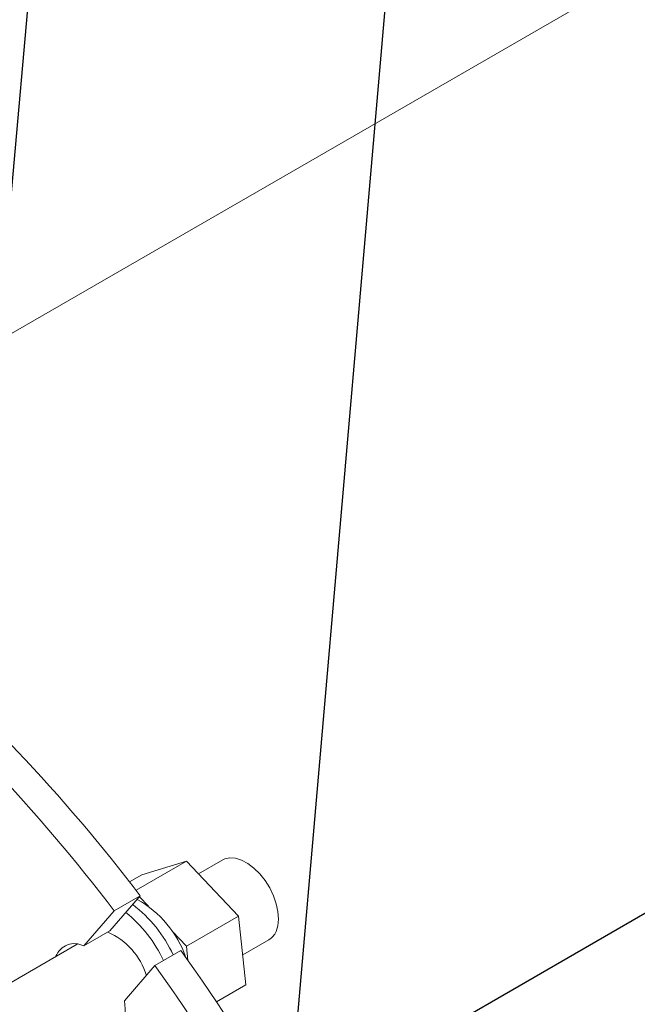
# Model space of a CAD drawing. Header units: millimetres. Extents: x 195 to 7681, y 65 to 5395.
# Tile 35 of 80: x 1154 to 1288, y 4281 to 4495. Entities that reach past the tile are written whole.
import ezdxf

# ---------------------------------------------------------------- set-up
doc = ezdxf.new("R2010")
doc.units = ezdxf.units.MM
doc.layers.add('COTAS', color=1, linetype='Continuous')
doc.dimstyles.new('SLDDIMSTYLE1', dxfattribs={"dimtxt": 0.18, "dimasz": 45.5, "dimexe": 0, "dimexo": 0.0625, "dimgap": 0, "dimtad": 0, "dimtih": 1, "dimtoh": 1, "dimdec": 0, "dimrnd": 1e-09, "dimzin": 0, "dimdsep": 46, "dimtxsty": 'Standard', "dimsah": 1, "dimcen": 0.09, "dimadec": 0, "dimazin": 0, "dimtfac": 45.5, "dimtdec": 0, "dimtofl": 0, "dimtmove": 0, "dimatfit": 3, "dimfxl": 1, "dimfrac": 2, "dimtolj": 1, "dimtzin": 0, "dimarcsym": 0})

msp = doc.modelspace()

# ---------------------------------------------------------------- linework, layer by layer
at = {"color": 7, "linetype": 'Continuous', "lineweight": 18, "ltscale": 13}
for p, q in [((1568.64, 4667.26), (1138.64, 4419.03)), ((1190.27, 4312.36), (1179.33, 4306.04)), ((1180.56, 4309.36), (1190.27, 4312.36)), ((1190.27, 4312.36), (1201.59, 4300.41)), ((1198.19, 4312.61), (1192.92, 4309.57)), ((1180.56, 4309.36), (1177.93, 4307.84)), ((1180.27, 4304.82), (1173.65, 4297.2)), ((1180.27, 4304.82), (1174.61, 4301.55)), ((1180.1, 4304.62), (1182.07, 4302.55)), ((1174.61, 4301.55), (1168, 4293.94)), ((1201.59, 4300.41), (1190.27, 4293.88)), ((1201.59, 4300.41), (1203.19, 4285.47)), ((1173.65, 4297.2), (1168, 4293.94)), ((1187.17, 4297.16), (1190.27, 4293.88)), ((1202.49, 4292), (1208.19, 4295.28)), ((1166.54, 4294.33), (1134.1, 4275.61)), ((1189.09, 4292.92), (1183.43, 4289.66)), ((1190.27, 4293.88), (1190.61, 4290.79)), ((1176.82, 4282.04), (1183.43, 4289.66)), ((1203.19, 4285.47), (1196.8, 4281.78))]:
    msp.add_line(p, q, dxfattribs=at)
at = {"color": 7, "linetype": 'Continuous', "ltscale": 13}
msp.add_line((1657.53, 4513.28), (1079.75, 4179.73), dxfattribs=at)
at = {"color": 7, "linetype": 'Continuous', "lineweight": 18, "ltscale": 13, "flags": 128}
for points in [[(1198.19, 4312.61), (1198.62, 4312.82), (1199.72, 4313.06), (1200.95, 4312.98), (1202.26, 4312.57), (1203.61, 4311.85), (1204.93, 4310.85), (1206.2, 4309.59), (1207.36, 4308.13), (1208.36, 4306.52), (1209.18, 4304.82), (1209.78, 4303.08), (1210.14, 4301.38), (1210.26, 4299.77), (1210.11, 4298.31), (1209.72, 4297.05)], [(1171.95, 4274.37), (1173.07, 4274.32), (1174.25, 4274.59), (1175.25, 4275.18), (1176.05, 4276.08), (1176.63, 4277.26), (1176.95, 4278.68), (1177.01, 4280.29), (1176.82, 4282.04)]]:
    msp.add_lwpolyline(points, dxfattribs=at)
at = {"color": 7, "linetype": 'Continuous', "lineweight": 18, "ltscale": 169}
for centre, radius, start, end in [((875.31, 4072.64), 383.28, 37.2834, 49.6176), ((869.65, 4069.38), 383.28, 37.2834, 49.6176), ((1168.34, 4283.88), 23.09, 18.989, 60.8315), ((1160.8, 4279.53), 29.39, 25.0323, 52.7021), ((1158.41, 4278.15), 29.71, 25.093, 50.9324), ((1206.31, 4298.46), 3.69, 300.5367, 337.4839), ((1167.25, 4283.22), 14.96, 16.7026, 66.5364), ((1165.99, 4290.08), 4.35, 62.5139, 158.3076), ((824.81, 4032.55), 447.77, 24.4447, 35.5553), ((819.15, 4029.29), 447.77, 24.4447, 35.5553)]:
    msp.add_arc(centre, radius, start, end, dxfattribs=at)

# ---------------------------------------------------------------- leaders
at = {"layer": 'COTAS', "ltscale": 13}
for points in [[(1197.45, 4083.72), (1263.44, 4842.6)], [(1137.91, 4295.66), (1171.24, 4670.94)]]:
    msp.add_leader(points, dimstyle='SLDDIMSTYLE1', dxfattribs=at)

doc.saveas('drawing.dxf')
